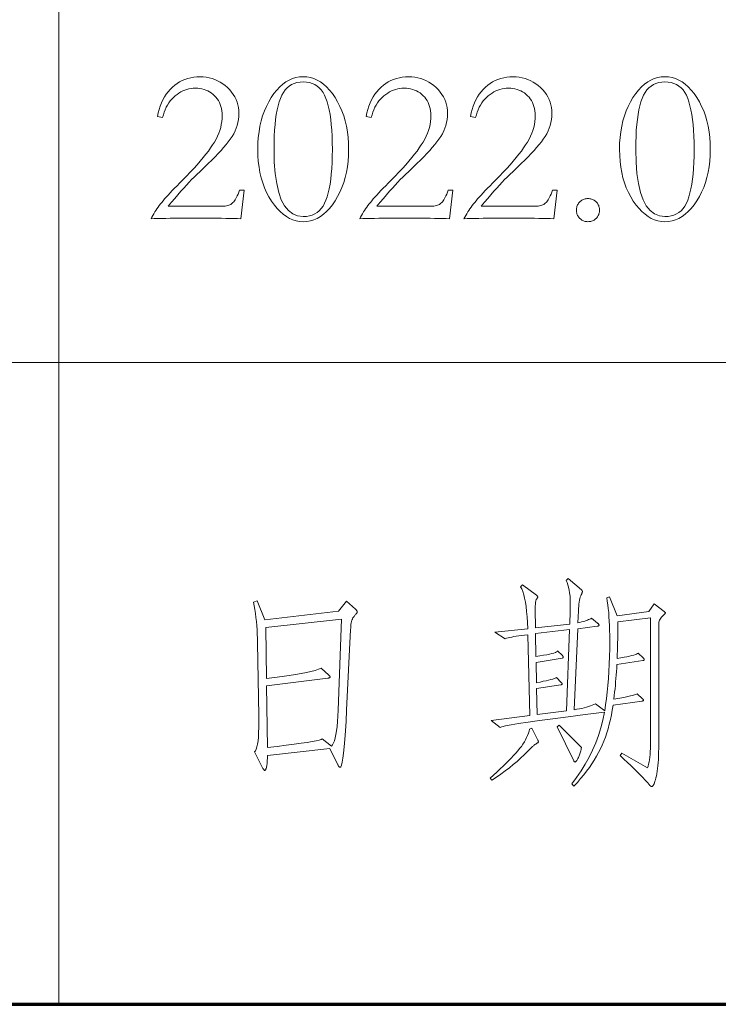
# Model space of a CAD drawing. Extents: x 0 to 1189, y 0 to 841.
# Tile 125 of 132: x 1108 to 1119, y 76 to 91. Entities that reach past the tile are written whole.
import ezdxf

# ---------------------------------------------------------------- set-up
doc = ezdxf.new("R2010")
doc.units = 0

msp = doc.modelspace()

# ---------------------------------------------------------------- linework, layer by layer
at = {"color": 7, "lineweight": 13}
for p, q in [((1109, 821), (1109, 76)), ((1169, 86), (989, 86))]:
    msp.add_line(p, q, dxfattribs=at)
at = {"color": 5, "lineweight": 70}
msp.add_line((989, 76), (1169, 76), dxfattribs=at)
at = {"color": 7, "lineweight": 13}
for points in [[(1111.839, 88.241), (1111.787, 88.243), (1111.731, 88.244), (1111.67, 88.246), (1111.606, 88.247), (1111.537, 88.248), (1111.464, 88.249), (1111.387, 88.25), (1111.306, 88.251), (1111.221, 88.251), (1111.131, 88.251), (1111.044, 88.251), (1110.96, 88.251), (1110.881, 88.25), (1110.806, 88.249), (1110.734, 88.248), (1110.667, 88.247), (1110.603, 88.246), (1110.544, 88.244), (1110.489, 88.243), (1110.438, 88.241), (1110.451, 88.267), (1110.465, 88.294), (1110.48, 88.32), (1110.496, 88.347), (1110.512, 88.372), (1110.529, 88.398), (1110.547, 88.423), (1110.565, 88.448), (1110.584, 88.473), (1110.604, 88.497), (1110.625, 88.523), (1110.649, 88.55), (1110.675, 88.579), (1110.704, 88.611), (1110.735, 88.644), (1110.768, 88.679), (1110.804, 88.717), (1110.843, 88.756), (1110.883, 88.797), (1110.927, 88.841), (1110.99, 88.904), (1111.049, 88.966), (1111.105, 89.026), (1111.157, 89.084), (1111.206, 89.139), (1111.251, 89.194), (1111.293, 89.246), (1111.332, 89.296), (1111.367, 89.344), (1111.398, 89.391), (1111.427, 89.436), (1111.452, 89.482), (1111.474, 89.527), (1111.494, 89.573), (1111.51, 89.619), (1111.524, 89.665), (1111.534, 89.711), (1111.542, 89.757), (1111.546, 89.804), (1111.548, 89.85), (1111.546, 89.888), (1111.543, 89.924), (1111.537, 89.958), (1111.528, 89.991), (1111.518, 90.023), (1111.505, 90.053), (1111.489, 90.082), (1111.471, 90.109), (1111.451, 90.135), (1111.428, 90.159), (1111.403, 90.181), (1111.378, 90.201), (1111.351, 90.219), (1111.323, 90.234), (1111.294, 90.247), (1111.264, 90.258), (1111.232, 90.266), (1111.2, 90.272), (1111.166, 90.276), (1111.131, 90.277), (1111.097, 90.276), (1111.063, 90.272), (1111.03, 90.266), (1110.998, 90.258), (1110.966, 90.247), (1110.934, 90.234), (1110.904, 90.218), (1110.874, 90.2), (1110.844, 90.18), (1110.816, 90.157), (1110.788, 90.132), (1110.762, 90.105), (1110.738, 90.077), (1110.716, 90.046), (1110.695, 90.013), (1110.676, 89.978), (1110.659, 89.941), (1110.644, 89.902), (1110.63, 89.862), (1110.618, 89.819), (1110.538, 89.833), (1110.55, 89.891), (1110.565, 89.946), (1110.582, 89.998), (1110.602, 90.048), (1110.624, 90.095), (1110.648, 90.139), (1110.675, 90.181), (1110.705, 90.22), (1110.736, 90.257), (1110.771, 90.291), (1110.807, 90.322), (1110.844, 90.349), (1110.884, 90.374), (1110.924, 90.395), (1110.967, 90.413), (1111.01, 90.428), (1111.056, 90.439), (1111.103, 90.447), (1111.151, 90.452), (1111.201, 90.454), (1111.251, 90.452), (1111.299, 90.447), (1111.346, 90.439), (1111.391, 90.427), (1111.435, 90.412), (1111.477, 90.393), (1111.518, 90.371), (1111.557, 90.346), (1111.595, 90.318), (1111.631, 90.286), (1111.665, 90.251), (1111.695, 90.216), (1111.721, 90.179), (1111.744, 90.14), (1111.764, 90.1), (1111.78, 90.059), (1111.792, 90.017), (1111.801, 89.973), (1111.806, 89.928), (1111.808, 89.881), (1111.806, 89.835), (1111.801, 89.788), (1111.793, 89.743), (1111.781, 89.697), (1111.767, 89.653), (1111.749, 89.609), (1111.727, 89.566), (1111.702, 89.523), (1111.674, 89.481), (1111.643, 89.439), (1111.608, 89.397), (1111.57, 89.352), (1111.529, 89.306), (1111.484, 89.258), (1111.436, 89.207), (1111.385, 89.155), (1111.33, 89.1), (1111.272, 89.043), (1111.21, 88.985), (1111.145, 88.924), (1111.109, 88.89), (1111.071, 88.852), (1111.031, 88.811), (1110.99, 88.767), (1110.947, 88.72), (1110.902, 88.67), (1110.855, 88.616), (1110.807, 88.559), (1110.756, 88.498), (1110.705, 88.435), (1111.52, 88.435), (1111.545, 88.435), (1111.569, 88.437), (1111.592, 88.439), (1111.613, 88.442), (1111.632, 88.447), (1111.65, 88.452), (1111.666, 88.458), (1111.681, 88.465), (1111.694, 88.473), (1111.705, 88.482), (1111.716, 88.492), (1111.727, 88.505), (1111.738, 88.52), (1111.749, 88.537), (1111.76, 88.556), (1111.772, 88.577), (1111.783, 88.601), (1111.795, 88.627), (1111.807, 88.654), (1111.818, 88.685), (1111.891, 88.685)], [(1112.81, 90.454), (1112.867, 90.451), (1112.922, 90.441), (1112.976, 90.425), (1113.028, 90.402), (1113.079, 90.373), (1113.128, 90.337), (1113.175, 90.295), (1113.221, 90.246), (1113.265, 90.191), (1113.308, 90.129), (1113.348, 90.063), (1113.384, 89.993), (1113.415, 89.921), (1113.443, 89.845), (1113.466, 89.766), (1113.484, 89.683), (1113.499, 89.598), (1113.51, 89.509), (1113.516, 89.418), (1113.518, 89.323), (1113.516, 89.229), (1113.51, 89.138), (1113.499, 89.05), (1113.484, 88.965), (1113.466, 88.883), (1113.443, 88.804), (1113.415, 88.728), (1113.384, 88.656), (1113.348, 88.586), (1113.308, 88.52), (1113.265, 88.458), (1113.221, 88.403), (1113.175, 88.354), (1113.128, 88.312), (1113.079, 88.277), (1113.028, 88.247), (1112.976, 88.225), (1112.922, 88.208), (1112.867, 88.199), (1112.81, 88.195), (1112.755, 88.199), (1112.702, 88.208), (1112.65, 88.224), (1112.598, 88.247), (1112.548, 88.276), (1112.5, 88.311), (1112.452, 88.353), (1112.406, 88.401), (1112.361, 88.455), (1112.318, 88.516), (1112.277, 88.582), (1112.24, 88.651), (1112.208, 88.724), (1112.18, 88.799), (1112.156, 88.878), (1112.137, 88.961), (1112.122, 89.046), (1112.111, 89.135), (1112.105, 89.227), (1112.103, 89.323), (1112.105, 89.418), (1112.111, 89.509), (1112.122, 89.598), (1112.136, 89.683), (1112.155, 89.766), (1112.178, 89.845), (1112.206, 89.921), (1112.237, 89.993), (1112.273, 90.063), (1112.313, 90.129), (1112.355, 90.191), (1112.4, 90.246), (1112.446, 90.295), (1112.493, 90.337), (1112.542, 90.373), (1112.593, 90.402), (1112.645, 90.425), (1112.698, 90.441), (1112.754, 90.451)], [(1112.81, 88.275), (1112.86, 88.278), (1112.907, 88.285), (1112.95, 88.298), (1112.99, 88.316), (1113.028, 88.339), (1113.062, 88.367), (1113.092, 88.4), (1113.12, 88.438), (1113.145, 88.482), (1113.166, 88.53), (1113.185, 88.584), (1113.202, 88.644), (1113.216, 88.709), (1113.229, 88.779), (1113.24, 88.856), (1113.249, 88.938), (1113.256, 89.026), (1113.261, 89.119), (1113.264, 89.218), (1113.265, 89.323), (1113.264, 89.428), (1113.261, 89.527), (1113.256, 89.62), (1113.249, 89.708), (1113.24, 89.79), (1113.229, 89.867), (1113.216, 89.938), (1113.202, 90.003), (1113.185, 90.063), (1113.166, 90.117), (1113.145, 90.166), (1113.12, 90.21), (1113.092, 90.248), (1113.062, 90.282), (1113.028, 90.31), (1112.99, 90.333), (1112.95, 90.351), (1112.907, 90.364), (1112.86, 90.371), (1112.81, 90.374), (1112.761, 90.371), (1112.714, 90.364), (1112.671, 90.351), (1112.63, 90.333), (1112.593, 90.31), (1112.559, 90.282), (1112.528, 90.248), (1112.501, 90.21), (1112.476, 90.166), (1112.455, 90.117), (1112.436, 90.063), (1112.419, 90.003), (1112.404, 89.938), (1112.391, 89.867), (1112.381, 89.79), (1112.372, 89.708), (1112.365, 89.62), (1112.36, 89.527), (1112.357, 89.428), (1112.356, 89.323), (1112.36, 89.124), (1112.374, 88.946), (1112.397, 88.789), (1112.429, 88.652), (1112.469, 88.537), (1112.52, 88.443), (1112.579, 88.37), (1112.647, 88.317), (1112.724, 88.286)], [(1115.093, 88.241), (1115.041, 88.243), (1114.985, 88.244), (1114.924, 88.246), (1114.86, 88.247), (1114.791, 88.248), (1114.718, 88.249), (1114.641, 88.25), (1114.56, 88.251), (1114.475, 88.251), (1114.385, 88.251), (1114.298, 88.251), (1114.214, 88.251), (1114.135, 88.25), (1114.06, 88.249), (1113.988, 88.248), (1113.921, 88.247), (1113.857, 88.246), (1113.798, 88.244), (1113.743, 88.243), (1113.692, 88.241), (1113.705, 88.267), (1113.719, 88.294), (1113.734, 88.32), (1113.75, 88.347), (1113.766, 88.372), (1113.783, 88.398), (1113.801, 88.423), (1113.819, 88.448), (1113.838, 88.473), (1113.858, 88.497), (1113.879, 88.523), (1113.903, 88.55), (1113.929, 88.579), (1113.958, 88.611), (1113.989, 88.644), (1114.022, 88.679), (1114.058, 88.717), (1114.097, 88.756), (1114.137, 88.797), (1114.181, 88.841), (1114.243, 88.904), (1114.303, 88.966), (1114.359, 89.026), (1114.411, 89.084), (1114.46, 89.139), (1114.505, 89.194), (1114.547, 89.246), (1114.586, 89.296), (1114.621, 89.344), (1114.652, 89.391), (1114.681, 89.436), (1114.706, 89.482), (1114.729, 89.527), (1114.748, 89.573), (1114.764, 89.619), (1114.778, 89.665), (1114.788, 89.711), (1114.796, 89.757), (1114.8, 89.804), (1114.802, 89.85), (1114.8, 89.888), (1114.797, 89.924), (1114.791, 89.958), (1114.782, 89.991), (1114.772, 90.023), (1114.759, 90.053), (1114.743, 90.082), (1114.725, 90.109), (1114.705, 90.135), (1114.682, 90.159), (1114.657, 90.181), (1114.632, 90.201), (1114.605, 90.219), (1114.577, 90.234), (1114.548, 90.247), (1114.518, 90.258), (1114.486, 90.266), (1114.454, 90.272), (1114.42, 90.276), (1114.385, 90.277), (1114.351, 90.276), (1114.317, 90.272), (1114.284, 90.266), (1114.252, 90.258), (1114.22, 90.247), (1114.188, 90.234), (1114.158, 90.218), (1114.128, 90.2), (1114.098, 90.18), (1114.07, 90.157), (1114.042, 90.132), (1114.016, 90.105), (1113.992, 90.077), (1113.97, 90.046), (1113.949, 90.013), (1113.93, 89.978), (1113.913, 89.941), (1113.898, 89.902), (1113.884, 89.862), (1113.872, 89.819), (1113.792, 89.833), (1113.804, 89.891), (1113.819, 89.946), (1113.836, 89.998), (1113.856, 90.048), (1113.878, 90.095), (1113.902, 90.139), (1113.929, 90.181), (1113.959, 90.22), (1113.99, 90.257), (1114.025, 90.291), (1114.061, 90.322), (1114.098, 90.349), (1114.138, 90.374), (1114.178, 90.395), (1114.221, 90.413), (1114.264, 90.428), (1114.31, 90.439), (1114.356, 90.447), (1114.405, 90.452), (1114.455, 90.454), (1114.505, 90.452), (1114.553, 90.447), (1114.6, 90.439), (1114.645, 90.427), (1114.689, 90.412), (1114.731, 90.393), (1114.772, 90.371), (1114.811, 90.346), (1114.849, 90.318), (1114.885, 90.286), (1114.918, 90.251), (1114.949, 90.216), (1114.975, 90.179), (1114.998, 90.14), (1115.018, 90.1), (1115.033, 90.059), (1115.046, 90.017), (1115.055, 89.973), (1115.06, 89.928), (1115.062, 89.881), (1115.06, 89.835), (1115.055, 89.788), (1115.047, 89.743), (1115.035, 89.697), (1115.021, 89.653), (1115.002, 89.609), (1114.981, 89.566), (1114.956, 89.523), (1114.928, 89.481), (1114.897, 89.439), (1114.862, 89.397), (1114.824, 89.352), (1114.783, 89.306), (1114.738, 89.258), (1114.69, 89.207), (1114.639, 89.155), (1114.584, 89.1), (1114.526, 89.043), (1114.464, 88.985), (1114.399, 88.924), (1114.363, 88.89), (1114.325, 88.852), (1114.285, 88.811), (1114.244, 88.767), (1114.201, 88.72), (1114.156, 88.67), (1114.109, 88.616), (1114.061, 88.559), (1114.01, 88.498), (1113.959, 88.435), (1114.774, 88.435), (1114.799, 88.435), (1114.823, 88.437), (1114.846, 88.439), (1114.867, 88.442), (1114.886, 88.447), (1114.904, 88.452), (1114.92, 88.458), (1114.935, 88.465), (1114.948, 88.473), (1114.959, 88.482), (1114.97, 88.492), (1114.981, 88.505), (1114.992, 88.52), (1115.003, 88.537), (1115.015, 88.556), (1115.026, 88.577), (1115.037, 88.601), (1115.049, 88.627), (1115.06, 88.654), (1115.072, 88.685), (1115.145, 88.685)], [(1116.72, 88.241), (1116.668, 88.243), (1116.612, 88.244), (1116.551, 88.246), (1116.487, 88.247), (1116.418, 88.248), (1116.345, 88.249), (1116.268, 88.25), (1116.187, 88.251), (1116.102, 88.251), (1116.012, 88.251), (1115.925, 88.251), (1115.841, 88.251), (1115.762, 88.25), (1115.687, 88.249), (1115.615, 88.248), (1115.548, 88.247), (1115.484, 88.246), (1115.425, 88.244), (1115.37, 88.243), (1115.318, 88.241), (1115.332, 88.267), (1115.346, 88.294), (1115.361, 88.32), (1115.377, 88.347), (1115.393, 88.372), (1115.41, 88.398), (1115.428, 88.423), (1115.446, 88.448), (1115.465, 88.473), (1115.485, 88.497), (1115.506, 88.523), (1115.53, 88.55), (1115.556, 88.579), (1115.585, 88.611), (1115.616, 88.644), (1115.649, 88.679), (1115.685, 88.717), (1115.724, 88.756), (1115.765, 88.797), (1115.808, 88.841), (1115.87, 88.904), (1115.93, 88.966), (1115.986, 89.026), (1116.038, 89.084), (1116.087, 89.139), (1116.132, 89.194), (1116.174, 89.246), (1116.213, 89.296), (1116.248, 89.344), (1116.279, 89.391), (1116.308, 89.436), (1116.333, 89.482), (1116.356, 89.527), (1116.375, 89.573), (1116.391, 89.619), (1116.405, 89.665), (1116.415, 89.711), (1116.423, 89.757), (1116.427, 89.804), (1116.429, 89.85), (1116.427, 89.888), (1116.424, 89.924), (1116.418, 89.958), (1116.409, 89.991), (1116.399, 90.023), (1116.385, 90.053), (1116.37, 90.082), (1116.352, 90.109), (1116.332, 90.135), (1116.309, 90.159), (1116.284, 90.181), (1116.259, 90.201), (1116.232, 90.219), (1116.204, 90.234), (1116.175, 90.247), (1116.145, 90.258), (1116.113, 90.266), (1116.081, 90.272), (1116.047, 90.276), (1116.012, 90.277), (1115.978, 90.276), (1115.944, 90.272), (1115.911, 90.266), (1115.879, 90.258), (1115.847, 90.247), (1115.815, 90.234), (1115.785, 90.218), (1115.755, 90.2), (1115.725, 90.18), (1115.697, 90.157), (1115.669, 90.132), (1115.643, 90.105), (1115.619, 90.077), (1115.597, 90.046), (1115.576, 90.013), (1115.557, 89.978), (1115.54, 89.941), (1115.525, 89.902), (1115.511, 89.862), (1115.499, 89.819), (1115.419, 89.833), (1115.431, 89.891), (1115.446, 89.946), (1115.463, 89.998), (1115.483, 90.048), (1115.505, 90.095), (1115.529, 90.139), (1115.556, 90.181), (1115.586, 90.22), (1115.617, 90.257), (1115.652, 90.291), (1115.688, 90.322), (1115.725, 90.349), (1115.765, 90.374), (1115.805, 90.395), (1115.848, 90.413), (1115.891, 90.428), (1115.937, 90.439), (1115.984, 90.447), (1116.032, 90.452), (1116.082, 90.454), (1116.132, 90.452), (1116.18, 90.447), (1116.227, 90.439), (1116.272, 90.427), (1116.316, 90.412), (1116.358, 90.393), (1116.399, 90.371), (1116.438, 90.346), (1116.476, 90.318), (1116.512, 90.286), (1116.546, 90.251), (1116.576, 90.216), (1116.602, 90.179), (1116.625, 90.14), (1116.645, 90.1), (1116.661, 90.059), (1116.673, 90.017), (1116.682, 89.973), (1116.687, 89.928), (1116.689, 89.881), (1116.687, 89.835), (1116.682, 89.788), (1116.674, 89.743), (1116.662, 89.697), (1116.648, 89.653), (1116.63, 89.609), (1116.608, 89.566), (1116.583, 89.523), (1116.555, 89.481), (1116.524, 89.439), (1116.489, 89.397), (1116.451, 89.352), (1116.41, 89.306), (1116.365, 89.258), (1116.317, 89.207), (1116.266, 89.155), (1116.211, 89.1), (1116.153, 89.043), (1116.091, 88.985), (1116.026, 88.924), (1115.99, 88.89), (1115.952, 88.852), (1115.912, 88.811), (1115.871, 88.767), (1115.828, 88.72), (1115.783, 88.67), (1115.736, 88.616), (1115.688, 88.559), (1115.637, 88.498), (1115.586, 88.435), (1116.401, 88.435), (1116.427, 88.435), (1116.45, 88.437), (1116.473, 88.439), (1116.494, 88.442), (1116.513, 88.447), (1116.531, 88.452), (1116.547, 88.458), (1116.562, 88.465), (1116.575, 88.473), (1116.586, 88.482), (1116.597, 88.492), (1116.608, 88.505), (1116.619, 88.52), (1116.63, 88.537), (1116.642, 88.556), (1116.653, 88.577), (1116.664, 88.601), (1116.676, 88.627), (1116.688, 88.654), (1116.699, 88.685), (1116.772, 88.685)], [(1118.451, 90.454), (1118.508, 90.451), (1118.563, 90.441), (1118.617, 90.425), (1118.669, 90.402), (1118.719, 90.373), (1118.769, 90.337), (1118.816, 90.295), (1118.862, 90.246), (1118.906, 90.191), (1118.949, 90.129), (1118.989, 90.063), (1119.024, 89.993), (1119.056, 89.921), (1119.083, 89.845), (1119.106, 89.766), (1119.125, 89.683), (1119.14, 89.598), (1119.15, 89.509), (1119.157, 89.418), (1119.159, 89.323), (1119.157, 89.229), (1119.15, 89.138), (1119.14, 89.05), (1119.125, 88.965), (1119.106, 88.883), (1119.083, 88.804), (1119.056, 88.728), (1119.024, 88.656), (1118.989, 88.586), (1118.949, 88.52), (1118.906, 88.458), (1118.862, 88.403), (1118.816, 88.354), (1118.769, 88.312), (1118.719, 88.277), (1118.669, 88.247), (1118.617, 88.225), (1118.563, 88.208), (1118.508, 88.199), (1118.451, 88.195), (1118.396, 88.199), (1118.343, 88.208), (1118.29, 88.224), (1118.239, 88.247), (1118.189, 88.276), (1118.141, 88.311), (1118.093, 88.353), (1118.047, 88.401), (1118.002, 88.455), (1117.958, 88.516), (1117.918, 88.582), (1117.881, 88.651), (1117.849, 88.724), (1117.821, 88.799), (1117.797, 88.878), (1117.778, 88.961), (1117.763, 89.046), (1117.752, 89.135), (1117.746, 89.227), (1117.743, 89.323), (1117.745, 89.418), (1117.752, 89.509), (1117.762, 89.598), (1117.777, 89.683), (1117.796, 89.766), (1117.819, 89.845), (1117.846, 89.921), (1117.878, 89.993), (1117.913, 90.063), (1117.953, 90.129), (1117.996, 90.191), (1118.04, 90.246), (1118.086, 90.295), (1118.134, 90.337), (1118.183, 90.373), (1118.233, 90.402), (1118.285, 90.425), (1118.339, 90.441), (1118.394, 90.451)], [(1118.451, 88.275), (1118.501, 88.278), (1118.547, 88.285), (1118.591, 88.298), (1118.631, 88.316), (1118.668, 88.339), (1118.702, 88.367), (1118.733, 88.4), (1118.761, 88.438), (1118.785, 88.482), (1118.807, 88.53), (1118.825, 88.584), (1118.842, 88.644), (1118.857, 88.709), (1118.87, 88.779), (1118.881, 88.856), (1118.89, 88.938), (1118.897, 89.026), (1118.902, 89.119), (1118.905, 89.218), (1118.906, 89.323), (1118.905, 89.428), (1118.902, 89.527), (1118.897, 89.62), (1118.89, 89.708), (1118.881, 89.79), (1118.87, 89.867), (1118.857, 89.938), (1118.842, 90.003), (1118.825, 90.063), (1118.807, 90.117), (1118.785, 90.166), (1118.761, 90.21), (1118.733, 90.248), (1118.702, 90.282), (1118.668, 90.31), (1118.631, 90.333), (1118.591, 90.351), (1118.547, 90.364), (1118.501, 90.371), (1118.451, 90.374), (1118.401, 90.371), (1118.355, 90.364), (1118.311, 90.351), (1118.271, 90.333), (1118.234, 90.31), (1118.2, 90.282), (1118.169, 90.248), (1118.141, 90.21), (1118.117, 90.166), (1118.095, 90.117), (1118.077, 90.063), (1118.06, 90.003), (1118.045, 89.938), (1118.032, 89.867), (1118.021, 89.79), (1118.012, 89.708), (1118.005, 89.62), (1118.001, 89.527), (1117.998, 89.428), (1117.997, 89.323), (1118.001, 89.124), (1118.015, 88.946), (1118.038, 88.789), (1118.069, 88.652), (1118.11, 88.537), (1118.16, 88.443), (1118.219, 88.37), (1118.287, 88.317), (1118.365, 88.286)], [(1117.251, 88.195), (1117.236, 88.196), (1117.221, 88.198), (1117.207, 88.2), (1117.194, 88.204), (1117.181, 88.208), (1117.168, 88.214), (1117.156, 88.221), (1117.144, 88.229), (1117.133, 88.238), (1117.122, 88.247), (1117.113, 88.258), (1117.104, 88.269), (1117.096, 88.281), (1117.089, 88.293), (1117.083, 88.306), (1117.079, 88.319), (1117.075, 88.332), (1117.073, 88.346), (1117.071, 88.361), (1117.07, 88.376), (1117.071, 88.391), (1117.073, 88.405), (1117.075, 88.419), (1117.079, 88.433), (1117.083, 88.446), (1117.089, 88.459), (1117.096, 88.471), (1117.104, 88.482), (1117.113, 88.494), (1117.122, 88.504), (1117.133, 88.514), (1117.144, 88.523), (1117.156, 88.531), (1117.168, 88.538), (1117.181, 88.543), (1117.194, 88.548), (1117.207, 88.552), (1117.221, 88.554), (1117.236, 88.556), (1117.251, 88.556), (1117.266, 88.556), (1117.28, 88.554), (1117.294, 88.552), (1117.308, 88.548), (1117.321, 88.543), (1117.334, 88.538), (1117.346, 88.531), (1117.357, 88.523), (1117.369, 88.514), (1117.379, 88.504), (1117.389, 88.494), (1117.398, 88.482), (1117.406, 88.471), (1117.412, 88.459), (1117.418, 88.446), (1117.423, 88.433), (1117.427, 88.419), (1117.429, 88.405), (1117.431, 88.391), (1117.431, 88.376), (1117.431, 88.361), (1117.429, 88.346), (1117.427, 88.332), (1117.423, 88.319), (1117.418, 88.306), (1117.412, 88.293), (1117.406, 88.281), (1117.398, 88.269), (1117.389, 88.258), (1117.379, 88.247), (1117.369, 88.238), (1117.357, 88.229), (1117.346, 88.221), (1117.334, 88.214), (1117.321, 88.208), (1117.308, 88.204), (1117.294, 88.2), (1117.28, 88.198), (1117.266, 88.196)], [(1118.285, 82.242), (1118.441, 82.121), (1118.445, 82.118), (1118.448, 82.115), (1118.45, 82.113), (1118.452, 82.11), (1118.454, 82.108), (1118.456, 82.106), (1118.457, 82.104), (1118.458, 82.102), (1118.458, 82.1), (1118.459, 82.098), (1118.458, 82.096), (1118.458, 82.094), (1118.457, 82.093), (1118.456, 82.091), (1118.455, 82.089), (1118.454, 82.087), (1118.452, 82.085), (1118.45, 82.083), (1118.447, 82.081), (1118.445, 82.079), (1118.428, 82.064), (1118.412, 82.049), (1118.399, 82.034), (1118.387, 82.019), (1118.377, 82.003), (1118.369, 81.988), (1118.363, 81.972), (1118.358, 81.956), (1118.355, 81.939), (1118.355, 81.923), (1118.355, 80.056), (1118.354, 79.991), (1118.353, 79.93), (1118.351, 79.872), (1118.349, 79.817), (1118.345, 79.765), (1118.342, 79.717), (1118.337, 79.673), (1118.331, 79.631), (1118.325, 79.593), (1118.318, 79.559), (1118.311, 79.527), (1118.304, 79.499), (1118.296, 79.475), (1118.289, 79.453), (1118.281, 79.435), (1118.274, 79.42), (1118.266, 79.409), (1118.259, 79.4), (1118.251, 79.395), (1118.244, 79.394), (1118.241, 79.394), (1118.238, 79.395), (1118.235, 79.395), (1118.233, 79.397), (1118.23, 79.398), (1118.227, 79.4), (1118.224, 79.402), (1118.221, 79.405), (1118.219, 79.408), (1118.216, 79.411), (1118.182, 79.45), (1118.145, 79.491), (1118.105, 79.533), (1118.063, 79.577), (1118.018, 79.623), (1117.97, 79.67), (1117.92, 79.719), (1117.866, 79.77), (1117.81, 79.822), (1117.751, 79.876), (1117.779, 79.911), (1118.181, 79.685), (1118.19, 79.712), (1118.197, 79.743), (1118.204, 79.776), (1118.21, 79.812), (1118.215, 79.852), (1118.219, 79.894), (1118.222, 79.94), (1118.224, 79.988), (1118.226, 80.04), (1118.226, 80.095), (1118.226, 82.023), (1117.716, 81.961), (1117.717, 81.909), (1117.717, 81.856), (1117.717, 81.802), (1117.716, 81.746), (1117.715, 81.689), (1117.714, 81.632), (1117.713, 81.573), (1117.711, 81.512), (1117.708, 81.451), (1117.706, 81.389), (1117.762, 81.398), (1117.813, 81.407), (1117.859, 81.416), (1117.9, 81.425), (1117.935, 81.434), (1117.965, 81.442), (1117.99, 81.45), (1118.009, 81.457), (1118.023, 81.465), (1118.032, 81.472), (1118.112, 81.399), (1118.115, 81.396), (1118.118, 81.392), (1118.121, 81.389), (1118.123, 81.386), (1118.125, 81.383), (1118.126, 81.381), (1118.128, 81.378), (1118.128, 81.376), (1118.129, 81.373), (1118.129, 81.371), (1118.129, 81.369), (1118.128, 81.367), (1118.127, 81.366), (1118.125, 81.364), (1118.123, 81.363), (1118.12, 81.361), (1118.117, 81.36), (1118.114, 81.359), (1118.109, 81.358), (1118.105, 81.357), (1117.702, 81.295), (1117.699, 81.24), (1117.696, 81.186), (1117.692, 81.131), (1117.688, 81.077), (1117.683, 81.023), (1117.678, 80.97), (1117.673, 80.916), (1117.667, 80.863), (1117.661, 80.81), (1117.654, 80.757), (1117.719, 80.768), (1117.777, 80.778), (1117.829, 80.788), (1117.875, 80.797), (1117.915, 80.806), (1117.948, 80.814), (1117.975, 80.821), (1117.996, 80.828), (1118.01, 80.835), (1118.018, 80.84), (1118.101, 80.761), (1118.105, 80.758), (1118.108, 80.755), (1118.11, 80.753), (1118.112, 80.75), (1118.114, 80.748), (1118.116, 80.746), (1118.117, 80.744), (1118.118, 80.742), (1118.119, 80.74), (1118.119, 80.738), (1118.118, 80.736), (1118.118, 80.735), (1118.117, 80.733), (1118.115, 80.732), (1118.113, 80.731), (1118.11, 80.73), (1118.107, 80.728), (1118.103, 80.728), (1118.099, 80.727), (1118.094, 80.726), (1117.643, 80.663), (1117.631, 80.585), (1117.617, 80.51), (1117.601, 80.436), (1117.583, 80.364), (1117.565, 80.295), (1117.544, 80.228), (1117.522, 80.163), (1117.498, 80.1), (1117.473, 80.039), (1117.446, 79.98), (1117.417, 79.922), (1117.385, 79.865), (1117.35, 79.807), (1117.313, 79.749), (1117.273, 79.691), (1117.23, 79.633), (1117.185, 79.575), (1117.137, 79.517), (1117.086, 79.459), (1117.033, 79.401), (1116.998, 79.435), (1117.074, 79.535), (1117.145, 79.638), (1117.21, 79.743), (1117.27, 79.851), (1117.323, 79.961), (1117.372, 80.074), (1117.414, 80.19), (1117.451, 80.308), (1117.482, 80.429), (1117.508, 80.552), (1117.21, 80.516), (1116.941, 80.482), (1116.703, 80.451), (1116.495, 80.423), (1116.317, 80.397), (1116.17, 80.375), (1116.052, 80.355), (1115.965, 80.338), (1115.908, 80.324), (1115.881, 80.313), (1115.742, 80.424), (1116.346, 80.5), (1116.311, 81.76), (1116.262, 81.753), (1116.215, 81.747), (1116.172, 81.741), (1116.132, 81.735), (1116.095, 81.729), (1116.062, 81.722), (1116.032, 81.716), (1116.005, 81.71), (1115.981, 81.704), (1115.961, 81.697), (1115.801, 81.801), (1116.311, 81.853), (1116.307, 81.95), (1116.301, 82.039), (1116.294, 82.122), (1116.285, 82.198), (1116.275, 82.266), (1116.263, 82.328), (1116.25, 82.383), (1116.235, 82.431), (1116.218, 82.472), (1116.2, 82.506), (1116.232, 82.537), (1116.45, 82.374), (1116.453, 82.371), (1116.456, 82.368), (1116.459, 82.366), (1116.461, 82.363), (1116.463, 82.36), (1116.465, 82.358), (1116.466, 82.355), (1116.467, 82.353), (1116.467, 82.35), (1116.467, 82.348), (1116.467, 82.345), (1116.467, 82.343), (1116.466, 82.34), (1116.464, 82.337), (1116.463, 82.333), (1116.461, 82.33), (1116.458, 82.326), (1116.455, 82.323), (1116.452, 82.319), (1116.448, 82.315), (1116.445, 82.31), (1116.442, 82.302), (1116.439, 82.292), (1116.436, 82.281), (1116.434, 82.267), (1116.432, 82.25), (1116.431, 82.232), (1116.43, 82.212), (1116.429, 82.189), (1116.429, 82.164), (1116.429, 82.137), (1116.429, 82.11), (1116.43, 82.083), (1116.43, 82.054), (1116.43, 82.025), (1116.431, 81.995), (1116.431, 81.964), (1116.432, 81.932), (1116.432, 81.9), (1116.433, 81.867), (1116.967, 81.923), (1116.974, 82.127), (1116.976, 82.191), (1116.976, 82.251), (1116.974, 82.307), (1116.971, 82.361), (1116.965, 82.41), (1116.958, 82.456), (1116.949, 82.499), (1116.938, 82.538), (1116.926, 82.574), (1116.911, 82.606), (1116.943, 82.637), (1117.151, 82.457), (1117.153, 82.454), (1117.156, 82.452), (1117.158, 82.449), (1117.16, 82.446), (1117.161, 82.444), (1117.162, 82.441), (1117.163, 82.438), (1117.164, 82.436), (1117.165, 82.433), (1117.165, 82.431), (1117.165, 82.428), (1117.164, 82.426), (1117.164, 82.423), (1117.163, 82.42), (1117.162, 82.417), (1117.161, 82.413), (1117.16, 82.41), (1117.158, 82.406), (1117.156, 82.402), (1117.154, 82.398), (1117.146, 82.383), (1117.138, 82.365), (1117.131, 82.345), (1117.124, 82.322), (1117.119, 82.297), (1117.114, 82.269), (1117.11, 82.238), (1117.107, 82.205), (1117.104, 82.169), (1117.102, 82.131), (1117.095, 81.944), (1117.124, 81.951), (1117.151, 81.958), (1117.177, 81.965), (1117.201, 81.972), (1117.223, 81.979), (1117.243, 81.986), (1117.262, 81.994), (1117.278, 82.001), (1117.294, 82.009), (1117.307, 82.016), (1117.401, 81.94), (1117.405, 81.936), (1117.409, 81.932), (1117.413, 81.928), (1117.416, 81.925), (1117.419, 81.921), (1117.421, 81.918), (1117.423, 81.915), (1117.424, 81.912), (1117.425, 81.91), (1117.425, 81.907), (1117.425, 81.905), (1117.424, 81.903), (1117.422, 81.901), (1117.42, 81.899), (1117.418, 81.897), (1117.415, 81.896), (1117.411, 81.894), (1117.407, 81.893), (1117.402, 81.892), (1117.397, 81.892), (1117.092, 81.853), (1117.036, 80.591), (1117.078, 80.597), (1117.118, 80.604), (1117.156, 80.612), (1117.192, 80.621), (1117.226, 80.63), (1117.258, 80.639), (1117.288, 80.65), (1117.316, 80.661), (1117.342, 80.672), (1117.366, 80.684), (1117.512, 80.573), (1117.527, 80.666), (1117.54, 80.763), (1117.552, 80.863), (1117.563, 80.967), (1117.571, 81.075), (1117.579, 81.186), (1117.584, 81.301), (1117.588, 81.42), (1117.591, 81.543), (1117.591, 81.67), (1117.591, 81.75), (1117.589, 81.827), (1117.587, 81.901), (1117.584, 81.972), (1117.579, 82.04), (1117.574, 82.105), (1117.568, 82.166), (1117.56, 82.225), (1117.552, 82.28), (1117.543, 82.332), (1117.588, 82.349), (1117.706, 82.055), (1118.198, 82.121)], [(1113.484, 82.284), (1113.626, 82.155), (1113.631, 82.15), (1113.636, 82.146), (1113.64, 82.142), (1113.644, 82.137), (1113.647, 82.134), (1113.65, 82.13), (1113.651, 82.126), (1113.653, 82.123), (1113.654, 82.12), (1113.654, 82.117), (1113.654, 82.114), (1113.653, 82.11), (1113.651, 82.106), (1113.648, 82.102), (1113.645, 82.096), (1113.641, 82.09), (1113.636, 82.084), (1113.631, 82.077), (1113.625, 82.07), (1113.618, 82.062), (1113.61, 82.053), (1113.604, 82.045), (1113.598, 82.037), (1113.592, 82.029), (1113.587, 82.02), (1113.582, 82.012), (1113.578, 82.004), (1113.574, 81.996), (1113.57, 81.988), (1113.567, 81.98), (1113.565, 81.971), (1113.562, 81.962), (1113.56, 81.951), (1113.558, 81.939), (1113.556, 81.926), (1113.554, 81.912), (1113.553, 81.896), (1113.552, 81.88), (1113.551, 81.862), (1113.55, 81.843), (1113.487, 80.584), (1113.479, 80.414), (1113.47, 80.263), (1113.461, 80.129), (1113.451, 80.013), (1113.441, 79.915), (1113.43, 79.835), (1113.419, 79.772), (1113.408, 79.728), (1113.396, 79.701), (1113.383, 79.692), (1113.38, 79.693), (1113.377, 79.694), (1113.374, 79.697), (1113.371, 79.7), (1113.367, 79.705), (1113.363, 79.711), (1113.359, 79.718), (1113.354, 79.725), (1113.35, 79.734), (1113.345, 79.744), (1113.227, 79.987), (1112.252, 79.879), (1112.252, 79.853), (1112.252, 79.828), (1112.251, 79.804), (1112.25, 79.783), (1112.249, 79.763), (1112.248, 79.745), (1112.246, 79.729), (1112.244, 79.715), (1112.241, 79.703), (1112.239, 79.692), (1112.236, 79.683), (1112.233, 79.675), (1112.23, 79.667), (1112.228, 79.661), (1112.225, 79.656), (1112.223, 79.651), (1112.22, 79.648), (1112.218, 79.646), (1112.215, 79.644), (1112.213, 79.644), (1112.21, 79.644), (1112.207, 79.646), (1112.204, 79.648), (1112.2, 79.652), (1112.197, 79.657), (1112.192, 79.662), (1112.188, 79.669), (1112.183, 79.677), (1112.178, 79.686), (1112.173, 79.696), (1112.051, 79.932), (1112.066, 79.949), (1112.078, 79.975), (1112.089, 80.01), (1112.099, 80.053), (1112.106, 80.105), (1112.112, 80.165), (1112.116, 80.235), (1112.118, 80.312), (1112.118, 80.399), (1112.117, 80.494), (1112.096, 81.631), (1112.096, 81.701), (1112.094, 81.77), (1112.091, 81.837), (1112.086, 81.903), (1112.081, 81.967), (1112.074, 82.03), (1112.066, 82.091), (1112.056, 82.151), (1112.046, 82.209), (1112.034, 82.266), (1112.093, 82.287), (1112.214, 81.992), (1113.359, 82.127)], [(1113.408, 82.003), (1112.228, 81.871), (1112.239, 81.076), (1112.365, 81.092), (1112.483, 81.108), (1112.591, 81.124), (1112.69, 81.14), (1112.78, 81.156), (1112.861, 81.172), (1112.932, 81.188), (1112.995, 81.204), (1113.048, 81.22), (1113.092, 81.236), (1113.213, 81.128), (1113.217, 81.125), (1113.22, 81.122), (1113.222, 81.118), (1113.224, 81.115), (1113.226, 81.112), (1113.228, 81.109), (1113.229, 81.107), (1113.23, 81.104), (1113.231, 81.101), (1113.231, 81.099), (1113.23, 81.097), (1113.229, 81.094), (1113.228, 81.092), (1113.225, 81.091), (1113.222, 81.089), (1113.218, 81.087), (1113.214, 81.086), (1113.209, 81.085), (1113.203, 81.084), (1113.196, 81.083), (1112.239, 80.962), (1112.252, 80.001), (1112.407, 80.019), (1112.546, 80.036), (1112.67, 80.052), (1112.779, 80.068), (1112.872, 80.082), (1112.949, 80.095), (1113.012, 80.107), (1113.058, 80.117), (1113.09, 80.127), (1113.106, 80.136), (1113.252, 80.025), (1113.268, 80.045), (1113.283, 80.072), (1113.297, 80.108), (1113.31, 80.151), (1113.321, 80.203), (1113.331, 80.263), (1113.339, 80.331), (1113.346, 80.407), (1113.351, 80.491), (1113.356, 80.584)], [(1116.964, 81.84), (1116.433, 81.777), (1116.44, 81.42), (1116.502, 81.429), (1116.559, 81.439), (1116.608, 81.448), (1116.652, 81.457), (1116.689, 81.466), (1116.719, 81.474), (1116.743, 81.483), (1116.76, 81.491), (1116.772, 81.499), (1116.776, 81.506), (1116.853, 81.434), (1116.855, 81.431), (1116.858, 81.428), (1116.86, 81.426), (1116.861, 81.423), (1116.863, 81.421), (1116.864, 81.418), (1116.865, 81.416), (1116.866, 81.414), (1116.866, 81.411), (1116.866, 81.409), (1116.866, 81.407), (1116.866, 81.405), (1116.865, 81.404), (1116.864, 81.402), (1116.862, 81.401), (1116.86, 81.399), (1116.858, 81.398), (1116.855, 81.397), (1116.852, 81.396), (1116.849, 81.395), (1116.443, 81.326), (1116.45, 81.01), (1116.505, 81.022), (1116.555, 81.033), (1116.599, 81.043), (1116.638, 81.052), (1116.672, 81.061), (1116.701, 81.069), (1116.724, 81.076), (1116.742, 81.083), (1116.755, 81.088), (1116.762, 81.094), (1116.835, 81.017), (1116.838, 81.014), (1116.84, 81.011), (1116.842, 81.008), (1116.844, 81.005), (1116.846, 81.002), (1116.847, 81), (1116.848, 80.997), (1116.849, 80.995), (1116.849, 80.993), (1116.849, 80.991), (1116.849, 80.99), (1116.848, 80.988), (1116.847, 80.987), (1116.846, 80.985), (1116.844, 80.984), (1116.842, 80.983), (1116.839, 80.982), (1116.836, 80.981), (1116.832, 80.98), (1116.828, 80.979), (1116.45, 80.92), (1116.457, 80.514), (1116.918, 80.573)], [(1116.471, 80.115), (1116.472, 80.113), (1116.473, 80.11), (1116.474, 80.107), (1116.475, 80.105), (1116.476, 80.102), (1116.477, 80.099), (1116.477, 80.097), (1116.478, 80.094), (1116.478, 80.092), (1116.478, 80.089), (1116.478, 80.087), (1116.476, 80.084), (1116.475, 80.082), (1116.472, 80.079), (1116.469, 80.076), (1116.465, 80.073), (1116.461, 80.07), (1116.456, 80.067), (1116.45, 80.063), (1116.443, 80.06), (1116.436, 80.056), (1116.428, 80.051), (1116.42, 80.046), (1116.412, 80.04), (1116.403, 80.033), (1116.394, 80.025), (1116.384, 80.017), (1116.374, 80.008), (1116.364, 79.998), (1116.353, 79.987), (1116.305, 79.936), (1116.255, 79.885), (1116.201, 79.835), (1116.145, 79.784), (1116.087, 79.735), (1116.025, 79.685), (1115.961, 79.636), (1115.895, 79.587), (1115.825, 79.539), (1115.753, 79.491), (1115.725, 79.522), (1115.78, 79.572), (1115.832, 79.62), (1115.882, 79.667), (1115.929, 79.712), (1115.974, 79.756), (1116.015, 79.798), (1116.055, 79.838), (1116.091, 79.877), (1116.125, 79.915), (1116.157, 79.951), (1116.186, 79.986), (1116.213, 80.02), (1116.237, 80.055), (1116.259, 80.089), (1116.278, 80.123), (1116.295, 80.156), (1116.31, 80.19), (1116.322, 80.223), (1116.332, 80.256), (1116.339, 80.289), (1116.377, 80.303)], [(1117.151, 80.004), (1117.147, 79.987), (1117.143, 79.969), (1117.139, 79.952), (1117.135, 79.936), (1117.13, 79.919), (1117.124, 79.904), (1117.119, 79.888), (1117.113, 79.873), (1117.107, 79.859), (1117.101, 79.845), (1117.094, 79.832), (1117.088, 79.82), (1117.082, 79.809), (1117.077, 79.8), (1117.072, 79.793), (1117.067, 79.787), (1117.063, 79.782), (1117.059, 79.778), (1117.055, 79.776), (1117.052, 79.775), (1117.049, 79.776), (1117.046, 79.776), (1117.043, 79.777), (1117.041, 79.778), (1117.039, 79.78), (1117.036, 79.782), (1117.034, 79.784), (1117.033, 79.787), (1117.031, 79.789), (1117.029, 79.793), (1116.769, 80.324), (1116.804, 80.348)]]:
    msp.add_lwpolyline(points, close=True, dxfattribs=at)

doc.saveas('drawing.dxf')
